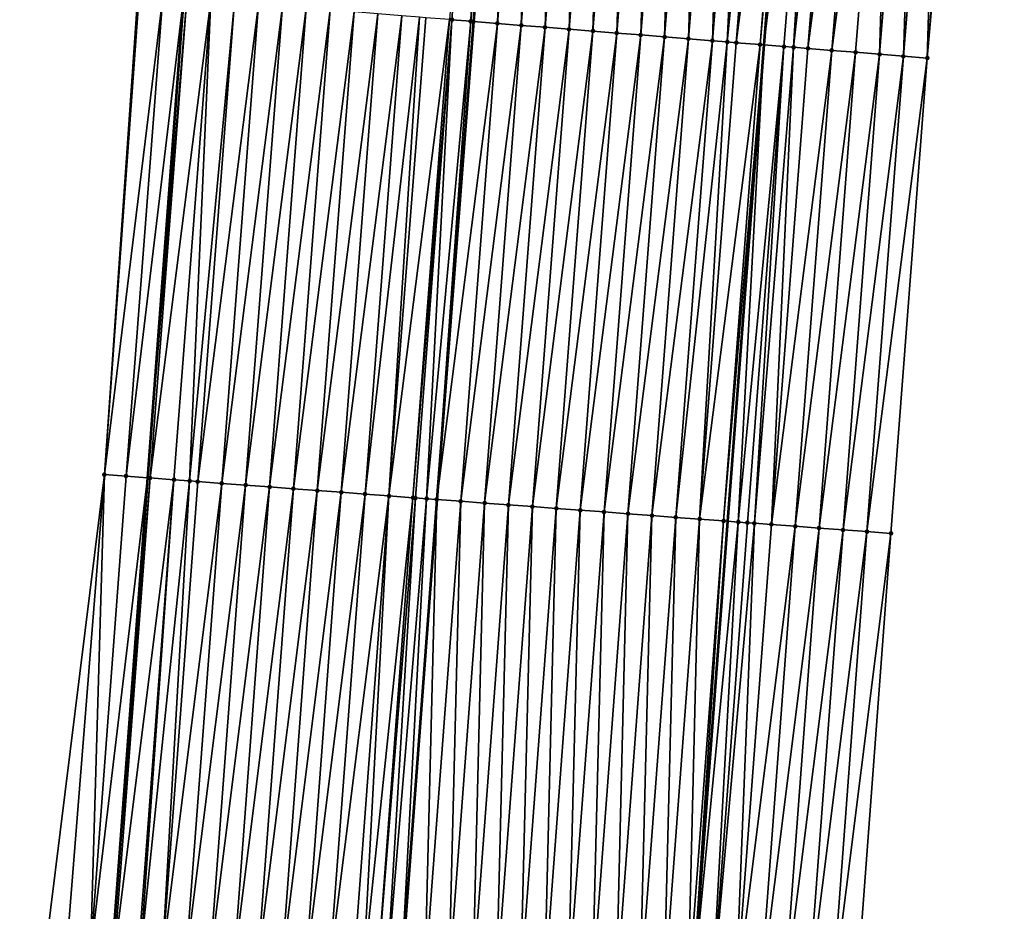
# Model space of a CAD drawing. Header units: feet. Extents: x 2017424 to 2024169, y 808042 to 818730.
# Tile 106 of 256: x 2023664 to 2023705, y 811522 to 811559. Entities that reach past the tile are written whole.
import ezdxf

# ---------------------------------------------------------------- set-up
doc = ezdxf.new("R2010")
doc.units = ezdxf.units.FT
doc.header["$MEASUREMENT"] = 0
for name, color, linetype, lineweight in [('EP_Travel Lane', 172, 'Continuous', 53), ('NB-Road Shots', 141, 'Continuous', 100), ('NB-Road X-Section', 40, 'Continuous', 13), ('STRIPING', 60, 'Continuous', 53)]:
    doc.layers.add(name, color=color, linetype=linetype, lineweight=lineweight)
doc.layers.add('I-77-MM15-17_NB-Surface-BORDER', color=7, linetype='Continuous')
doc.layers.add('I-77-MM15-17_NB-Surface-TIN', color=7, linetype='Continuous')

msp = doc.modelspace()

# ---------------------------------------------------------------- linework, layer by layer
at = {"layer": 'EP_Travel Lane'}
for points in [[(2023697.766186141, 811598.2091396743, 329.8744049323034), (2023696.17854484, 811578.2802652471, 329.3047296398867), (2023694.590932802, 811558.3517581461, 328.7203276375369), (2023693.072172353, 811538.4773690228, 328.127356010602), (2023691.579368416, 811518.5403138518, 327.5922338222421), (2023690.086601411, 811498.6037519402, 327.0396563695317), (2023688.593847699, 811478.6673675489, 326.4807973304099), (2023687.101045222, 811458.7303318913, 325.9449831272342), (2023685.608375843, 811438.7950738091, 325.3462702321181), (2023684.115686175, 811418.8595447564, 324.7571456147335), (2023682.623057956, 811398.9248363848, 324.1389815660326), (2023681.130487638, 811378.9909013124, 323.4934530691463), (2023679.637859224, 811359.0561903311, 322.8753813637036), (2023678.060182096, 811339.0726287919, 322.2459856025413), (2023676.445383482, 811319.1486483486, 321.5912873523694)], [(2023671.879553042, 811580.2422293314, 329.1758011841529), (2023670.371638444, 811560.3061592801, 328.6367559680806), (2023668.86806995, 811540.2897613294, 328.1174356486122), (2023667.375472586, 811520.3512315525, 327.6336527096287), (2023665.8828536, 811500.4124129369, 327.1600923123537), (2023664.390219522, 811480.4733927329, 326.6936651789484), (2023662.897506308, 811460.5333153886, 326.2646441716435), (2023661.404904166, 811440.5947217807, 325.7831221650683), (2023659.912461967, 811420.6582647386, 325.2259988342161), (2023658.420151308, 811400.723564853, 324.6066996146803), (2023656.927858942, 811380.7891093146, 323.9787566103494), (2023655.435536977, 811360.85425839, 323.3648018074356), (2023653.867909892, 811341.0064724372, 322.7470970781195), (2023652.255299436, 811321.0824451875, 322.0886459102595)]]:
    msp.add_polyline3d(points, dxfattribs=at)
at = {"layer": 'I-77-MM15-17_NB-Surface-BORDER', "color": 3, "linetype": 'Continuous', "lineweight": -3}
for points in [[(2023704.621530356, 811597.6562034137, 329.8875886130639), (2023703.155388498, 811577.7174169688, 329.3226146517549), (2023701.408889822, 811557.8017967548, 328.7350605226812), (2023699.886841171, 811537.966954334, 328.1349117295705), (2023698.394198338, 811518.0299337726, 327.5981483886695), (2023698.895954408, 811497.9433368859, 327.0705266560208), (2023696.406137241, 811478.0814399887, 326.5173169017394), (2023694.913633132, 811458.1462723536, 325.9149862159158), (2023692.423956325, 811438.2862502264, 325.2954387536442), (2023691.928727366, 811418.2773055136, 324.6619034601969), (2023688.441857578, 811398.492157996, 324.0347251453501), (2023687.946652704, 811378.4835349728, 323.3898041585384), (2023686.454310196, 811358.5505258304, 322.711096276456), (2023683.881199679, 811338.6080861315, 322.1031658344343), (2023681.277368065, 811318.7625601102, 321.4864727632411)], [(2023648.521568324, 811321.3878087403, 321.9662261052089), (2023650.249993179, 811341.3034614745, 322.5967161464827), (2023651.429499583, 811361.158349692, 323.2181525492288), (2023652.489194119, 811381.1258827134, 323.821826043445), (2023654.020643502, 811401.0577558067, 324.4374824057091), (2023655.348895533, 811421.0052524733, 325.0386934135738), (2023657.024817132, 811440.9282089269, 325.5875080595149), (2023658.810079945, 811460.8442654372, 326.0910645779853), (2023660.425512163, 811480.7747150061, 326.5355701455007), (2023662.381803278, 811500.6782038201, 327.0307931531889), (2023664.607051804, 811520.5612047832, 327.5383873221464), (2023667.072659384, 811540.4257778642, 328.061209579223), (2023668.464207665, 811560.4614453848, 328.5758379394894), (2023670.649388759, 811580.3423212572, 329.1387895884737)]]:
    msp.add_polyline3d(points, dxfattribs=at)
at = {"layer": 'I-77-MM15-17_NB-Surface-TIN', "color": 128, "linetype": 'Continuous', "lineweight": -3}
for points in [[(2023681.47349519, 811559.408047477, 328.7641350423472), (2023681.570837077, 811559.400189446, 328.764587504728), (2023683.079869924, 811579.3359264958, 329.3133073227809)], [(2023681.570837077, 811559.400189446, 328.764587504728), (2023682.360083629, 811559.3365325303, 328.7660299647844), (2023683.079869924, 811579.3359264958, 329.3133073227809)], [(2023682.360083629, 811559.3365325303, 328.7660299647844), (2023684.076630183, 811579.2554964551, 329.316564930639), (2023683.079869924, 811579.3359264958, 329.3133073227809)], [(2023682.360083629, 811559.3365325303, 328.7660299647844), (2023682.470258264, 811559.327652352, 328.7659927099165), (2023684.076630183, 811579.2554964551, 329.316564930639)], [(2023682.470258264, 811559.327652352, 328.7659927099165), (2023682.478231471, 811559.327010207, 328.7659699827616), (2023684.076630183, 811579.2554964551, 329.316564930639)], [(2023684.076630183, 811579.2554964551, 329.316564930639), (2023682.478231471, 811559.327010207, 328.7659699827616), (2023684.084603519, 811579.2548536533, 329.3165679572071)], [(2023683.467030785, 811559.2473744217, 328.7631514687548), (2023684.084603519, 811579.2548536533, 329.3165679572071), (2023682.478231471, 811559.327010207, 328.7659699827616)], [(2023683.467030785, 811559.2473744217, 328.7631514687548), (2023685.073396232, 811579.1751382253, 329.3169432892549), (2023684.084603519, 811579.2548536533, 329.3165679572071)], [(2023683.467030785, 811559.2473744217, 328.7631514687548), (2023684.463809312, 811559.1671709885, 328.7573232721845), (2023685.073396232, 811579.1751382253, 329.3169432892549)], [(2023684.463809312, 811559.1671709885, 328.7573232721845), (2023686.070164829, 811579.0948116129, 329.3160539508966), (2023685.073396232, 811579.1751382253, 329.3169432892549)], [(2023684.463809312, 811559.1671709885, 328.7573232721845), (2023685.460588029, 811559.0869699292, 328.7513998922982), (2023686.070164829, 811579.0948116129, 329.3160539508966)], [(2023685.460588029, 811559.0869699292, 328.7513998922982), (2023687.066934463, 811579.0144978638, 329.3146488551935), (2023686.070164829, 811579.0948116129, 329.3160539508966)], [(2023685.460588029, 811559.0869699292, 328.7513998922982), (2023686.457364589, 811559.00674209, 328.7465502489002), (2023687.066934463, 811579.0144978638, 329.3146488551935)], [(2023686.457364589, 811559.00674209, 328.7465502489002), (2023688.06370358, 811578.9341777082, 329.3135006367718), (2023687.066934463, 811579.0144978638, 329.3146488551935)], [(2023686.457364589, 811559.00674209, 328.7465502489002), (2023687.454137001, 811558.9264628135, 328.7437629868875), (2023688.06370358, 811578.9341777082, 329.3135006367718)], [(2023687.454137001, 811558.9264628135, 328.7437629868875), (2023689.060472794, 811578.8538587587, 329.3123040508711), (2023688.06370358, 811578.9341777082, 329.3135006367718)], [(2023687.454137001, 811558.9264628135, 328.7437629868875), (2023688.450910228, 811558.8461936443, 328.7405704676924), (2023689.060472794, 811578.8538587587, 329.3123040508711)], [(2023688.450910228, 811558.8461936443, 328.7405704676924), (2023690.057242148, 811578.7735415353, 329.3110382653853), (2023689.060472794, 811578.8538587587, 329.3123040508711)], [(2023688.450910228, 811558.8461936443, 328.7405704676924), (2023689.447687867, 811558.7659791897, 328.7351841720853), (2023690.057242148, 811578.7735415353, 329.3110382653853)], [(2023689.447687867, 811558.7659791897, 328.7351841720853), (2023691.054012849, 811578.6932410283, 329.3091022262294), (2023690.057242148, 811578.7735415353, 329.3110382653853)], [(2023689.447687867, 811558.7659791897, 328.7351841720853), (2023690.444468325, 811558.6857997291, 328.7283947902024), (2023691.054012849, 811578.6932410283, 329.3091022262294)], [(2023690.444468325, 811558.6857997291, 328.7283947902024), (2023692.050784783, 811578.6129557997, 329.3065536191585), (2023691.054012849, 811578.6932410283, 329.3091022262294)], [(2023690.444468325, 811558.6857997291, 328.7283947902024), (2023691.441249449, 811558.6056285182, 328.7212746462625), (2023692.050784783, 811578.6129557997, 329.3065536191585)], [(2023691.441249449, 811558.6056285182, 328.7212746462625), (2023693.047557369, 811578.5326786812, 329.3036798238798), (2023692.050784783, 811578.6129557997, 329.3065536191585)], [(2023691.441249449, 811558.6056285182, 328.7212746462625), (2023692.438027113, 811558.5254143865, 328.7158753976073), (2023693.047557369, 811578.5326786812, 329.3036798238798)], [(2023692.438027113, 811558.5254143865, 328.7158753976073), (2023694.044328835, 811578.4523876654, 329.3013632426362), (2023693.047557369, 811578.5326786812, 329.3036798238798)], [(2023692.438027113, 811558.5254143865, 328.7158753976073), (2023693.058722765, 811558.4754156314, 328.71447473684), (2023694.044328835, 811578.4523876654, 329.3013632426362)], [(2023693.058722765, 811558.4754156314, 328.71447473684), (2023695.041096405, 811578.3720483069, 329.300984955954), (2023694.044328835, 811578.4523876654, 329.3013632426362)], [(2023693.058722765, 811558.4754156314, 328.71447473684), (2023693.434796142, 811558.445093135, 328.7147711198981), (2023695.041096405, 811578.3720483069, 329.300984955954)], [(2023693.434796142, 811558.445093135, 328.7147711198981), (2023696.037857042, 811578.2916229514, 329.3040547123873), (2023695.041096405, 811578.3720483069, 329.300984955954)], [(2023693.434796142, 811558.445093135, 328.7147711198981), (2023694.431554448, 811558.3646388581, 328.7190004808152), (2023696.037857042, 811578.2916229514, 329.3040547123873)], [(2023694.431554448, 811558.3646388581, 328.7190004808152), (2023696.17854484, 811578.2802652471, 329.3047296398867), (2023696.037857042, 811578.2916229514, 329.3040547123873)], [(2023694.431554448, 811558.3646388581, 328.7190004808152), (2023694.590932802, 811558.3517581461, 328.7203276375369), (2023696.17854484, 811578.2802652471, 329.3047296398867)], [(2023697.034614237, 811578.2111548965, 329.3088364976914), (2023696.17854484, 811578.2802652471, 329.3047296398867), (2023694.590932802, 811558.3517581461, 328.7203276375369)], [(2023695.42830457, 811558.2840830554, 328.7273005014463), (2023697.034614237, 811578.2111548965, 329.3088364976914), (2023694.590932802, 811558.3517581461, 328.7203276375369)], [(2023695.42830457, 811558.2840830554, 328.7273005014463), (2023695.830175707, 811558.2515929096, 328.7311067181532), (2023697.034614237, 811578.2111548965, 329.3088364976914)], [(2023695.830175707, 811558.2515929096, 328.7311067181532), (2023698.031375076, 811578.1307320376, 329.3118061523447), (2023697.034614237, 811578.2111548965, 329.3088364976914)], [(2023695.830175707, 811558.2515929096, 328.7311067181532), (2023696.425053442, 811558.2035117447, 328.736222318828), (2023698.031375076, 811578.1307320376, 329.3118061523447)], [(2023696.425053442, 811558.2035117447, 328.736222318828), (2023699.028137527, 811578.0503291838, 329.3139737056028), (2023698.031375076, 811578.1307320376, 329.3118061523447)], [(2023696.425053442, 811558.2035117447, 328.736222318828), (2023697.421809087, 811558.1230244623, 328.7417750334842), (2023699.028137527, 811578.0503291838, 329.3139737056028)], [(2023697.421809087, 811558.1230244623, 328.7417750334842), (2023700.024899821, 811577.9699243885, 329.316219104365), (2023699.028137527, 811578.0503291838, 329.3139737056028)], [(2023697.421809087, 811558.1230244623, 328.7417750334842), (2023698.418573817, 811558.0426498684, 328.7428095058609), (2023700.024899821, 811577.9699243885, 329.316219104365)], [(2023698.418573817, 811558.0426498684, 328.7428095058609), (2023699.415346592, 811557.9623750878, 328.7398419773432), (2023700.024899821, 811577.9699243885, 329.316219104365)], [(2023699.415346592, 811557.9623750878, 328.7398419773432), (2023701.02166191, 811577.8895170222, 329.318567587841), (2023700.024899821, 811577.9699243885, 329.316219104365)], [(2023699.415346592, 811557.9623750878, 328.7398419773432), (2023700.412120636, 811557.8821160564, 328.7362429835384), (2023701.02166191, 811577.8895170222, 329.318567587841)], [(2023700.412120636, 811557.8821160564, 328.7362429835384), (2023702.018422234, 811577.8090877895, 329.3217928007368), (2023701.02166191, 811577.8895170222, 329.318567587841)], [(2023700.412120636, 811557.8821160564, 328.7362429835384), (2023701.408889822, 811557.8017967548, 328.7350605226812), (2023702.018422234, 811577.8090877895, 329.3217928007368)], [(2023701.408889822, 811557.8017967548, 328.7350605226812), (2023703.015187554, 811577.7287205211, 329.3225335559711), (2023702.018422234, 811577.8090877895, 329.3217928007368)], [(2023701.408889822, 811557.8017967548, 328.7350605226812), (2023703.155388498, 811577.7174169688, 329.3226146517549), (2023703.015187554, 811577.7287205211, 329.3225335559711)], [(2023667.072659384, 811540.4257778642, 328.061209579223), (2023668.515901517, 811560.4572319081, 328.5776889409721), (2023668.464207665, 811560.4614453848, 328.5758379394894)], [(2023667.072659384, 811540.4257778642, 328.061209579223), (2023669.512598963, 811560.3760226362, 328.6121897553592), (2023668.515901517, 811560.4572319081, 328.5776889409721)], [(2023667.976239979, 811540.3572541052, 328.0919834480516), (2023669.512598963, 811560.3760226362, 328.6121897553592), (2023667.072659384, 811540.4257778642, 328.061209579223)], [(2023667.976239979, 811540.3572541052, 328.0919834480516), (2023670.371638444, 811560.3061592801, 328.6367559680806), (2023669.512598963, 811560.3760226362, 328.6121897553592)], [(2023667.976239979, 811540.3572541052, 328.0919834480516), (2023668.86806995, 811540.2897613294, 328.1174356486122), (2023670.371638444, 811560.3061592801, 328.6367559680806)], [(2023670.509308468, 811560.2949629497, 328.6406929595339), (2023670.371638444, 811560.3061592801, 328.6367559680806), (2023668.86806995, 811540.2897613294, 328.1174356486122)], [(2023668.973388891, 811540.2817909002, 328.1204413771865), (2023670.509308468, 811560.2949629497, 328.6406929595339), (2023668.86806995, 811540.2897613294, 328.1174356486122)], [(2023668.973388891, 811540.2817909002, 328.1204413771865), (2023671.506037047, 811560.2141399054, 328.6597080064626), (2023670.509308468, 811560.2949629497, 328.6406929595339)], [(2023668.973388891, 811540.2817909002, 328.1204413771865), (2023669.970558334, 811540.2066018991, 328.1391967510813), (2023671.506037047, 811560.2141399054, 328.6597080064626)], [(2023669.970558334, 811540.2066018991, 328.1391967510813), (2023670.625202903, 811540.1573860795, 328.1463733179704), (2023671.506037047, 811560.2141399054, 328.6597080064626)], [(2023670.625202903, 811540.1573860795, 328.1463733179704), (2023672.502780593, 811560.1335025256, 328.6712788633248), (2023671.506037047, 811560.2141399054, 328.6597080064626)], [(2023670.625202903, 811540.1573860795, 328.1463733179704), (2023670.967746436, 811540.1316621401, 328.1491328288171), (2023672.502780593, 811560.1335025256, 328.6712788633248)], [(2023670.967746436, 811540.1316621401, 328.1491328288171), (2023673.49952974, 811560.0529346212, 328.68006410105), (2023672.502780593, 811560.1335025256, 328.6712788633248)], [(2023670.967746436, 811540.1316621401, 328.1491328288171), (2023671.964942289, 811540.0568258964, 328.1554060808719), (2023673.49952974, 811560.0529346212, 328.68006410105)], [(2023671.964942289, 811540.0568258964, 328.1554060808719), (2023674.496274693, 811559.9723146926, 328.6909352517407), (2023673.49952974, 811560.0529346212, 328.68006410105)], [(2023671.964942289, 811540.0568258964, 328.1554060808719), (2023672.962136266, 811539.9819646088, 328.1625654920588), (2023674.496274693, 811559.9723146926, 328.6909352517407)], [(2023672.962136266, 811539.9819646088, 328.1625654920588), (2023675.493015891, 811559.8916481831, 328.7036740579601), (2023674.496274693, 811559.9723146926, 328.6909352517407)], [(2023672.962136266, 811539.9819646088, 328.1625654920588), (2023673.959326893, 811539.9070585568, 328.1713088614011), (2023675.493015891, 811559.8916481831, 328.7036740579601)], [(2023673.959326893, 811539.9070585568, 328.1713088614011), (2023676.489758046, 811559.8109935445, 328.715936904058), (2023675.493015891, 811559.8916481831, 328.7036740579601)], [(2023673.959326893, 811539.9070585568, 328.1713088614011), (2023674.956519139, 811539.832174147, 328.1792864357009), (2023676.489758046, 811559.8109935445, 328.715936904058)], [(2023674.956519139, 811539.832174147, 328.1792864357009), (2023677.486504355, 811559.7303904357, 328.726133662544), (2023676.489758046, 811559.8109935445, 328.715936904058)], [(2023674.956519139, 811539.832174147, 328.1792864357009), (2023675.953716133, 811539.7573531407, 328.1850205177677), (2023677.486504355, 811559.7303904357, 328.726133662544)], [(2023675.953716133, 811539.7573531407, 328.1850205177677), (2023678.483251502, 811559.6497977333, 328.735913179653), (2023677.486504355, 811559.7303904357, 328.726133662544)], [(2023675.953716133, 811539.7573531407, 328.1850205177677), (2023676.950914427, 811539.6825495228, 328.1901393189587), (2023678.483251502, 811559.6497977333, 328.735913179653)], [(2023676.950914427, 811539.6825495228, 328.1901393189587), (2023679.479997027, 811559.5691849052, 328.746499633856), (2023678.483251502, 811559.6497977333, 328.735913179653)], [(2023676.950914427, 811539.6825495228, 328.1901393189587), (2023677.948110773, 811539.6077198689, 328.1961793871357), (2023679.479997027, 811559.5691849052, 328.746499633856)], [(2023677.948110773, 811539.6077198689, 328.1961793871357), (2023680.216964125, 811559.5095886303, 328.7540599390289), (2023679.479997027, 811559.5691849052, 328.746499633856)], [(2023677.948110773, 811539.6077198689, 328.1961793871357), (2023678.945305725, 811539.5328716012, 328.2028780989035), (2023680.216964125, 811559.5095886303, 328.7540599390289)], [(2023678.945305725, 811539.5328716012, 328.2028780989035), (2023680.476743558, 811559.4885845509, 328.7565859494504), (2023680.216964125, 811559.5095886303, 328.7540599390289)], [(2023678.945305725, 811539.5328716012, 328.2028780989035), (2023681.47349519, 811559.408047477, 328.7641350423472), (2023680.476743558, 811559.4885845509, 328.7565859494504)], [(2023678.945305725, 811539.5328716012, 328.2028780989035), (2023679.942506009, 811539.4580945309, 328.2070575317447), (2023681.47349519, 811559.408047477, 328.7641350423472)], [(2023679.942506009, 811539.4580945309, 328.2070575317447), (2023681.570837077, 811559.400189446, 328.764587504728), (2023681.47349519, 811559.408047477, 328.7641350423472)], [(2023679.942506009, 811539.4580945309, 328.2070575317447), (2023680.050694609, 811539.449987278, 328.207317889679), (2023681.570837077, 811559.400189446, 328.764587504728)], [(2023680.050694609, 811539.449987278, 328.207317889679), (2023680.511593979, 811539.4154647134, 328.2078807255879), (2023681.570837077, 811559.400189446, 328.764587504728)], [(2023680.511593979, 811539.4154647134, 328.2078807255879), (2023682.360083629, 811559.3365325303, 328.7660299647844), (2023681.570837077, 811559.400189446, 328.764587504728)], [(2023680.511593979, 811539.4154647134, 328.2078807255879), (2023680.939713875, 811539.3834187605, 328.207652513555), (2023682.360083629, 811559.3365325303, 328.7660299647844)], [(2023680.939713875, 811539.3834187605, 328.207652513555), (2023682.470258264, 811559.327652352, 328.7659927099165), (2023682.360083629, 811559.3365325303, 328.7660299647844)], [(2023680.939713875, 811539.3834187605, 328.207652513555), (2023682.478231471, 811559.327010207, 328.7659699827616), (2023682.470258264, 811559.327652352, 328.7659927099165)], [(2023680.939713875, 811539.3834187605, 328.207652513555), (2023680.947717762, 811539.3828202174, 328.2076281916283), (2023682.478231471, 811559.327010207, 328.7659699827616)], [(2023683.467030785, 811559.2473744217, 328.7631514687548), (2023682.478231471, 811559.327010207, 328.7659699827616), (2023680.947717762, 811539.3828202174, 328.2076281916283)], [(2023681.936929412, 811539.3088454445, 328.2046222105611), (2023683.467030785, 811559.2473744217, 328.7631514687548), (2023680.947717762, 811539.3828202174, 328.2076281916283)], [(2023681.936929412, 811539.3088454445, 328.2046222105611), (2023684.463809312, 811559.1671709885, 328.7573232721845), (2023683.467030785, 811559.2473744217, 328.7631514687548)], [(2023681.936929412, 811539.3088454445, 328.2046222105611), (2023682.934150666, 811539.2343484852, 328.198890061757), (2023684.463809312, 811559.1671709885, 328.7573232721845)], [(2023682.934150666, 811539.2343484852, 328.198890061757), (2023685.460588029, 811559.0869699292, 328.7513998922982), (2023684.463809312, 811559.1671709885, 328.7573232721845)], [(2023682.934150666, 811539.2343484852, 328.198890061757), (2023683.931374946, 811539.1598919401, 328.1917278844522), (2023685.460588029, 811559.0869699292, 328.7513998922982)], [(2023683.931374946, 811539.1598919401, 328.1917278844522), (2023686.457364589, 811559.00674209, 328.7465502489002), (2023685.460588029, 811559.0869699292, 328.7513998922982)], [(2023683.931374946, 811539.1598919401, 328.1917278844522), (2023684.928594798, 811539.0853762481, 328.1866585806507), (2023686.457364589, 811559.00674209, 328.7465502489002)], [(2023684.928594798, 811539.0853762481, 328.1866585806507), (2023687.454137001, 811558.9264628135, 328.7437629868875), (2023686.457364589, 811559.00674209, 328.7465502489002)], [(2023684.928594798, 811539.0853762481, 328.1866585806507), (2023685.925810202, 811539.0108011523, 328.1836912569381), (2023687.454137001, 811558.9264628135, 328.7437629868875)], [(2023685.925810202, 811539.0108011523, 328.1836912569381), (2023688.450910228, 811558.8461936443, 328.7405704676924), (2023687.454137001, 811558.9264628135, 328.7437629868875)], [(2023685.925810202, 811539.0108011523, 328.1836912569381), (2023686.9230226, 811538.9361859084, 328.1821445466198), (2023688.450910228, 811558.8461936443, 328.7405704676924)], [(2023686.9230226, 811538.9361859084, 328.1821445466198), (2023689.447687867, 811558.7659791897, 328.7351841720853), (2023688.450910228, 811558.8461936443, 328.7405704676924)], [(2023686.9230226, 811538.9361859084, 328.1821445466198), (2023687.920242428, 811538.8616698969, 328.1770865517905), (2023689.447687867, 811558.7659791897, 328.7351841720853)], [(2023687.920242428, 811538.8616698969, 328.1770865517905), (2023690.444468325, 811558.6857997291, 328.7283947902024), (2023689.447687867, 811558.7659791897, 328.7351841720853)], [(2023687.920242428, 811538.8616698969, 328.1770865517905), (2023688.917468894, 811538.7872425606, 328.1688908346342), (2023690.444468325, 811558.6857997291, 328.7283947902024)], [(2023688.917468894, 811538.7872425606, 328.1688908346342), (2023691.441249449, 811558.6056285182, 328.7212746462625), (2023690.444468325, 811558.6857997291, 328.7283947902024)], [(2023688.917468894, 811538.7872425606, 328.1688908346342), (2023689.914698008, 811538.7128505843, 328.1594439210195), (2023691.441249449, 811558.6056285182, 328.7212746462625)], [(2023689.914698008, 811538.7128505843, 328.1594439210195), (2023692.438027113, 811558.5254143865, 328.7158753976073), (2023691.441249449, 811558.6056285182, 328.7212746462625)], [(2023689.914698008, 811538.7128505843, 328.1594439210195), (2023690.911928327, 811538.6384747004, 328.1494275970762), (2023692.438027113, 811558.5254143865, 328.7158753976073)], [(2023690.911928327, 811538.6384747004, 328.1494275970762), (2023693.058722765, 811558.4754156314, 328.71447473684), (2023692.438027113, 811558.5254143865, 328.7158753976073)], [(2023690.911928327, 811538.6384747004, 328.1494275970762), (2023691.909160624, 811538.5641252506, 328.138475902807), (2023693.058722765, 811558.4754156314, 328.71447473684)], [(2023691.909160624, 811538.5641252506, 328.138475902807), (2023693.434796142, 811558.445093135, 328.7147711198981), (2023693.058722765, 811558.4754156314, 328.71447473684)], [(2023691.909160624, 811538.5641252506, 328.138475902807), (2023694.431554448, 811558.3646388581, 328.7190004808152), (2023693.434796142, 811558.445093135, 328.7147711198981)], [(2023691.909160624, 811538.5641252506, 328.138475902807), (2023692.906390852, 811538.4897481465, 328.1285027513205), (2023694.431554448, 811558.3646388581, 328.7190004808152)], [(2023692.906390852, 811538.4897481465, 328.1285027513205), (2023694.590932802, 811558.3517581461, 328.7203276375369), (2023694.431554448, 811558.3646388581, 328.7190004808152)], [(2023692.906390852, 811538.4897481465, 328.1285027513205), (2023693.072172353, 811538.4773690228, 328.127356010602), (2023694.590932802, 811558.3517581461, 328.7203276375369)], [(2023693.522215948, 811538.4437636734, 328.1242429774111), (2023694.590932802, 811558.3517581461, 328.7203276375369), (2023693.072172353, 811538.4773690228, 328.127356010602)], [(2023693.522215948, 811538.4437636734, 328.1242429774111), (2023695.42830457, 811558.2840830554, 328.7273005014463), (2023694.590932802, 811558.3517581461, 328.7203276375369)], [(2023693.522215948, 811538.4437636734, 328.1242429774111), (2023693.903613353, 811538.41526785, 328.1221809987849), (2023695.42830457, 811558.2840830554, 328.7273005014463)], [(2023693.903613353, 811538.41526785, 328.1221809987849), (2023694.192537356, 811538.3936712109, 328.120967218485), (2023695.42830457, 811558.2840830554, 328.7273005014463)], [(2023694.192537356, 811538.3936712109, 328.120967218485), (2023695.830175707, 811558.2515929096, 328.7311067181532), (2023695.42830457, 811558.2840830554, 328.7273005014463)], [(2023694.192537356, 811538.3936712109, 328.120967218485), (2023694.900827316, 811538.3406735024, 328.1198948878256), (2023695.830175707, 811558.2515929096, 328.7311067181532)], [(2023694.900827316, 811538.3406735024, 328.1198948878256), (2023696.425053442, 811558.2035117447, 328.736222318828), (2023695.830175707, 811558.2515929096, 328.7311067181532)], [(2023694.900827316, 811538.3406735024, 328.1198948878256), (2023697.421809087, 811558.1230244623, 328.7417750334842), (2023696.425053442, 811558.2035117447, 328.736222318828)], [(2023694.900827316, 811538.3406735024, 328.1198948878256), (2023695.898034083, 811538.2659830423, 328.1210096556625), (2023697.421809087, 811558.1230244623, 328.7417750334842)], [(2023695.898034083, 811538.2659830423, 328.1210096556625), (2023698.418573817, 811558.0426498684, 328.7428095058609), (2023697.421809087, 811558.1230244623, 328.7417750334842)], [(2023695.898034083, 811538.2659830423, 328.1210096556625), (2023696.895237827, 811538.1912521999, 328.1235533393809), (2023698.418573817, 811558.0426498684, 328.7428095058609)], [(2023696.895237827, 811538.1912521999, 328.1235533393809), (2023699.415346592, 811557.9623750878, 328.7398419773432), (2023698.418573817, 811558.0426498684, 328.7428095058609)], [(2023696.895237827, 811538.1912521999, 328.1235533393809), (2023697.892439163, 811538.1164892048, 328.1272347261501), (2023699.415346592, 811557.9623750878, 328.7398419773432)], [(2023697.892439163, 811538.1164892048, 328.1272347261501), (2023700.412120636, 811557.8821160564, 328.7362429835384), (2023699.415346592, 811557.9623750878, 328.7398419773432)], [(2023697.892439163, 811538.1164892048, 328.1272347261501), (2023698.889640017, 811538.0417197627, 328.1311442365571), (2023700.412120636, 811557.8821160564, 328.7362429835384)], [(2023698.889640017, 811538.0417197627, 328.1311442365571), (2023701.408889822, 811557.8017967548, 328.7350605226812), (2023700.412120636, 811557.8821160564, 328.7362429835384)], [(2023698.889640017, 811538.0417197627, 328.1311442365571), (2023699.886841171, 811537.966954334, 328.1349117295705), (2023701.408889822, 811557.8017967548, 328.7350605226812)], [(2023665.486369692, 811520.4946477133, 327.5638765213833), (2023667.072659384, 811540.4257778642, 328.061209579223), (2023664.607051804, 811520.5612047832, 327.5383873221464)], [(2023666.483505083, 811520.419003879, 327.5987260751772), (2023667.072659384, 811540.4257778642, 328.061209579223), (2023665.486369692, 811520.4946477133, 327.5638765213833)], [(2023666.483505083, 811520.419003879, 327.5987260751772), (2023667.976239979, 811540.3572541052, 328.0919834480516), (2023667.072659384, 811540.4257778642, 328.061209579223)], [(2023666.483505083, 811520.419003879, 327.5987260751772), (2023668.86806995, 811540.2897613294, 328.1174356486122), (2023667.976239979, 811540.3572541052, 328.0919834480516)], [(2023666.483505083, 811520.419003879, 327.5987260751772), (2023667.375472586, 811520.3512315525, 327.6336527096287), (2023668.86806995, 811540.2897613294, 328.1174356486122)], [(2023668.973388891, 811540.2817909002, 328.1204413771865), (2023668.86806995, 811540.2897613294, 328.1174356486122), (2023667.375472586, 811520.3512315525, 327.6336527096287)], [(2023667.480631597, 811520.3432414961, 327.6377704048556), (2023668.973388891, 811540.2817909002, 328.1204413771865), (2023667.375472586, 811520.3512315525, 327.6336527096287)], [(2023667.480631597, 811520.3432414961, 327.6377704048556), (2023669.970558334, 811540.2066018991, 328.1391967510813), (2023668.973388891, 811540.2817909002, 328.1204413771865)], [(2023667.480631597, 811520.3432414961, 327.6377704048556), (2023668.477794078, 811520.2679595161, 327.6598159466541), (2023669.970558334, 811540.2066018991, 328.1391967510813)], [(2023668.477794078, 811520.2679595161, 327.6598159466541), (2023668.566662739, 811520.2612779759, 327.6608057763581), (2023669.970558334, 811540.2066018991, 328.1391967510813)], [(2023668.566662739, 811520.2612779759, 327.6608057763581), (2023670.625202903, 811540.1573860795, 328.1463733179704), (2023669.970558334, 811540.2066018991, 328.1391967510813)], [(2023668.566662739, 811520.2612779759, 327.6608057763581), (2023669.474989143, 811520.1931127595, 327.6664613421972), (2023670.625202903, 811540.1573860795, 328.1463733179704)], [(2023669.474989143, 811520.1931127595, 327.6664613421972), (2023670.967746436, 811540.1316621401, 328.1491328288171), (2023670.625202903, 811540.1573860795, 328.1463733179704)], [(2023669.474989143, 811520.1931127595, 327.6664613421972), (2023671.964942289, 811540.0568258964, 328.1554060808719), (2023670.967746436, 811540.1316621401, 328.1491328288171)], [(2023669.474989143, 811520.1931127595, 327.6664613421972), (2023670.472187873, 811520.1183149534, 327.6713746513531), (2023671.964942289, 811540.0568258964, 328.1554060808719)], [(2023670.472187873, 811520.1183149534, 327.6713746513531), (2023672.962136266, 811539.9819646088, 328.1625654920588), (2023671.964942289, 811540.0568258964, 328.1554060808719)], [(2023670.472187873, 811520.1183149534, 327.6713746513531), (2023671.469383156, 811520.043471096, 327.6779174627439), (2023672.962136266, 811539.9819646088, 328.1625654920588)], [(2023671.469383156, 811520.043471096, 327.6779174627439), (2023673.959326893, 811539.9070585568, 328.1713088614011), (2023672.962136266, 811539.9819646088, 328.1625654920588)], [(2023671.469383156, 811520.043471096, 327.6779174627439), (2023672.466576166, 811519.9685968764, 327.6855346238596), (2023673.959326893, 811539.9070585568, 328.1713088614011)], [(2023672.466576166, 811519.9685968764, 327.6855346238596), (2023674.956519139, 811539.832174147, 328.1792864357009), (2023673.959326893, 811539.9070585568, 328.1713088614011)], [(2023672.466576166, 811519.9685968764, 327.6855346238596), (2023673.463770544, 811519.8937409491, 327.6925045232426), (2023674.956519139, 811539.832174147, 328.1792864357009)], [(2023673.463770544, 811519.8937409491, 327.6925045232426), (2023675.953716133, 811539.7573531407, 328.1850205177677), (2023674.956519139, 811539.832174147, 328.1792864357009)], [(2023673.463770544, 811519.8937409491, 327.6925045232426), (2023674.460966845, 811519.8189106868, 327.6985662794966), (2023675.953716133, 811539.7573531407, 328.1850205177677)], [(2023674.460966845, 811519.8189106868, 327.6985662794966), (2023676.950914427, 811539.6825495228, 328.1901393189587), (2023675.953716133, 811539.7573531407, 328.1850205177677)], [(2023674.460966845, 811519.8189106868, 327.6985662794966), (2023675.458163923, 811519.7440908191, 327.7042602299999), (2023676.950914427, 811539.6825495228, 328.1901393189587)], [(2023675.458163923, 811519.7440908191, 327.7042602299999), (2023677.948110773, 811539.6077198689, 328.1961793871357), (2023676.950914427, 811539.6825495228, 328.1901393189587)], [(2023675.458163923, 811519.7440908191, 327.7042602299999), (2023676.455361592, 811519.6692788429, 327.7096749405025), (2023677.948110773, 811539.6077198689, 328.1961793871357)], [(2023676.455361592, 811519.6692788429, 327.7096749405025), (2023678.945305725, 811539.5328716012, 328.2028780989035), (2023677.948110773, 811539.6077198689, 328.1961793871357)], [(2023676.455361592, 811519.6692788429, 327.7096749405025), (2023677.452561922, 811519.594502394, 327.7138325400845), (2023678.945305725, 811539.5328716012, 328.2028780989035)], [(2023677.452561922, 811519.594502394, 327.7138325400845), (2023677.871269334, 811519.5631259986, 327.7148407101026), (2023678.945305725, 811539.5328716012, 328.2028780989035)], [(2023677.871269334, 811519.5631259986, 327.7148407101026), (2023679.942506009, 811539.4580945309, 328.2070575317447), (2023678.945305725, 811539.5328716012, 328.2028780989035)], [(2023677.871269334, 811519.5631259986, 327.7148407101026), (2023678.449767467, 811519.5197956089, 327.7155251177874), (2023679.942506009, 811539.4580945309, 328.2070575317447)], [(2023678.449767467, 811519.5197956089, 327.7155251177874), (2023680.050694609, 811539.449987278, 328.207317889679), (2023679.942506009, 811539.4580945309, 328.2070575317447)], [(2023678.449767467, 811519.5197956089, 327.7155251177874), (2023678.857839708, 811519.4892386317, 327.7157174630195), (2023680.050694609, 811539.449987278, 328.207317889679)], [(2023678.857839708, 811519.4892386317, 327.7157174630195), (2023680.511593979, 811539.4154647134, 328.2078807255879), (2023680.050694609, 811539.449987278, 328.207317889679)], [(2023678.857839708, 811519.4892386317, 327.7157174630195), (2023679.44697757, 811519.4451497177, 327.715063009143), (2023680.511593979, 811539.4154647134, 328.2078807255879)], [(2023679.44697757, 811519.4451497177, 327.715063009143), (2023680.939713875, 811539.3834187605, 328.207652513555), (2023680.511593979, 811539.4154647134, 328.2078807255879)], [(2023679.44697757, 811519.4451497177, 327.715063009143), (2023679.454981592, 811519.4445519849, 327.7150098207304), (2023680.939713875, 811539.3834187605, 328.207652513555)], [(2023680.939713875, 811539.3834187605, 328.207652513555), (2023679.454981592, 811519.4445519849, 327.7150098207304), (2023680.947717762, 811539.3828202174, 328.2076281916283)], [(2023680.444200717, 811519.3706780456, 327.7084362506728), (2023680.947717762, 811539.3828202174, 328.2076281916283), (2023679.454981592, 811519.4445519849, 327.7150098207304)], [(2023680.444200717, 811519.3706780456, 327.7084362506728), (2023681.936929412, 811539.3088454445, 328.2046222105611), (2023680.947717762, 811539.3828202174, 328.2076281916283)], [(2023680.444200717, 811519.3706780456, 327.7084362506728), (2023681.441435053, 811519.2963558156, 327.6965215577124), (2023681.936929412, 811539.3088454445, 328.2046222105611)], [(2023681.441435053, 811519.2963558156, 327.6965215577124), (2023682.934150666, 811539.2343484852, 328.198890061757), (2023681.936929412, 811539.3088454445, 328.2046222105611)], [(2023681.441435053, 811519.2963558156, 327.6965215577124), (2023682.438673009, 811519.2220819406, 327.6828958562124), (2023682.934150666, 811539.2343484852, 328.198890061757)], [(2023682.438673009, 811519.2220819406, 327.6828958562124), (2023683.931374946, 811539.1598919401, 328.1917278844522), (2023682.934150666, 811539.2343484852, 328.198890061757)], [(2023682.438673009, 811519.2220819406, 327.6828958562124), (2023683.435906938, 811519.147754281, 327.6711732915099), (2023683.931374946, 811539.1598919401, 328.1917278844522)], [(2023683.435906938, 811519.147754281, 327.6711732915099), (2023684.928594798, 811539.0853762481, 328.1866585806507), (2023683.931374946, 811539.1598919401, 328.1917278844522)], [(2023683.435906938, 811519.147754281, 327.6711732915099), (2023684.433133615, 811519.0733297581, 327.662878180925), (2023684.928594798, 811539.0853762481, 328.1866585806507)], [(2023684.433133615, 811519.0733297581, 327.662878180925), (2023685.925810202, 811539.0108011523, 328.1836912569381), (2023684.928594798, 811539.0853762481, 328.1866585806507)], [(2023684.433133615, 811519.0733297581, 327.662878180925), (2023685.430362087, 811518.9989292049, 327.6537349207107), (2023685.925810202, 811539.0108011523, 328.1836912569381)], [(2023685.430362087, 811518.9989292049, 327.6537349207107), (2023686.9230226, 811538.9361859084, 328.1821445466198), (2023685.925810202, 811539.0108011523, 328.1836912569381)], [(2023685.430362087, 811518.9989292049, 327.6537349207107), (2023686.4275976, 811518.9246227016, 327.641263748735), (2023686.9230226, 811538.9361859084, 328.1821445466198)], [(2023686.4275976, 811518.9246227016, 327.641263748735), (2023687.920242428, 811538.8616698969, 328.1770865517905), (2023686.9230226, 811538.9361859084, 328.1821445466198)], [(2023686.4275976, 811518.9246227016, 327.641263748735), (2023687.424835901, 811518.850353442, 327.6274747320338), (2023687.920242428, 811538.8616698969, 328.1770865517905)], [(2023687.424835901, 811518.850353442, 327.6274747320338), (2023688.917468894, 811538.7872425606, 328.1688908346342), (2023687.920242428, 811538.8616698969, 328.1770865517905)], [(2023687.424835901, 811518.850353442, 327.6274747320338), (2023688.422075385, 811518.7760999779, 327.6131267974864), (2023688.917468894, 811538.7872425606, 328.1688908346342)], [(2023688.422075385, 811518.7760999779, 327.6131267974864), (2023689.914698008, 811538.7128505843, 328.1594439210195), (2023688.917468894, 811538.7872425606, 328.1688908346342)], [(2023688.422075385, 811518.7760999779, 327.6131267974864), (2023689.419313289, 811518.7018254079, 327.5995256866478), (2023689.914698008, 811538.7128505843, 328.1594439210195)], [(2023689.419313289, 811518.7018254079, 327.5995256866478), (2023690.911928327, 811538.6384747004, 328.1494275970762), (2023689.914698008, 811538.7128505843, 328.1594439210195)], [(2023689.419313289, 811518.7018254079, 327.5995256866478), (2023690.416540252, 811518.6274046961, 327.5910957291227), (2023690.911928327, 811538.6384747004, 328.1494275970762)], [(2023690.416540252, 811518.6274046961, 327.5910957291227), (2023691.909160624, 811538.5641252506, 328.138475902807), (2023690.911928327, 811538.6384747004, 328.1494275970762)], [(2023690.416540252, 811518.6274046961, 327.5910957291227), (2023691.413748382, 811518.5527324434, 327.5915664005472), (2023691.909160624, 811538.5641252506, 328.138475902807)], [(2023691.413748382, 811518.5527324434, 327.5915664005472), (2023692.906390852, 811538.4897481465, 328.1285027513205), (2023691.909160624, 811538.5641252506, 328.138475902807)], [(2023691.413748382, 811518.5527324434, 327.5915664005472), (2023691.579368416, 811518.5403138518, 327.5922338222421), (2023692.906390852, 811538.4897481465, 328.1285027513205)], [(2023692.906390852, 811538.4897481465, 328.1285027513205), (2023691.579368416, 811518.5403138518, 327.5922338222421), (2023693.072172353, 811538.4773690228, 328.127356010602)], [(2023693.522215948, 811538.4437636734, 328.1242429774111), (2023693.072172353, 811538.4773690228, 328.127356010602), (2023691.579368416, 811518.5403138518, 327.5922338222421)], [(2023692.410949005, 811518.477959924, 327.5955849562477), (2023693.522215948, 811538.4437636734, 328.1242429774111), (2023691.579368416, 811518.5403138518, 327.5922338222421)], [(2023692.410949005, 811518.477959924, 327.5955849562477), (2023693.903613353, 811538.41526785, 328.1221809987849), (2023693.522215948, 811538.4437636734, 328.1242429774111)], [(2023692.410949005, 811518.477959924, 327.5955849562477), (2023694.192537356, 811538.3936712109, 328.120967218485), (2023693.903613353, 811538.41526785, 328.1221809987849)], [(2023692.410949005, 811518.477959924, 327.5955849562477), (2023693.408155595, 811518.4032670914, 327.5967838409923), (2023694.192537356, 811538.3936712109, 328.120967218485)], [(2023693.408155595, 811518.4032670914, 327.5967838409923), (2023694.900827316, 811538.3406735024, 328.1198948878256), (2023694.192537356, 811538.3936712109, 328.120967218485)], [(2023693.408155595, 811518.4032670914, 327.5967838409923), (2023695.898034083, 811538.2659830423, 328.1210096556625), (2023694.900827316, 811538.3406735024, 328.1198948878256)], [(2023693.408155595, 811518.4032670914, 327.5967838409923), (2023694.405366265, 811518.3286287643, 327.596054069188), (2023695.898034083, 811538.2659830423, 328.1210096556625)], [(2023694.405366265, 811518.3286287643, 327.596054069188), (2023696.895237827, 811538.1912521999, 328.1235533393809), (2023695.898034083, 811538.2659830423, 328.1210096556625)], [(2023694.405366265, 811518.3286287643, 327.596054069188), (2023695.402577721, 811518.2540009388, 327.5949527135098), (2023696.895237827, 811538.1912521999, 328.1235533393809)], [(2023695.402577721, 811518.2540009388, 327.5949527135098), (2023697.892439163, 811538.1164892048, 328.1272347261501), (2023696.895237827, 811538.1912521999, 328.1235533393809)], [(2023695.402577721, 811518.2540009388, 327.5949527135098), (2023696.399786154, 811518.1793327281, 327.5952803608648), (2023697.892439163, 811538.1164892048, 328.1272347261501)], [(2023696.399786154, 811518.1793327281, 327.5952803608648), (2023698.889640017, 811538.0417197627, 328.1311442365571), (2023697.892439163, 811538.1164892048, 328.1272347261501)], [(2023696.399786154, 811518.1793327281, 327.5952803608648), (2023697.396991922, 811518.1046289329, 327.5968671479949), (2023698.889640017, 811538.0417197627, 328.1311442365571)], [(2023697.396991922, 811518.1046289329, 327.5968671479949), (2023699.886841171, 811537.966954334, 328.1349117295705), (2023698.889640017, 811538.0417197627, 328.1311442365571)], [(2023697.396991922, 811518.1046289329, 327.5968671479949), (2023698.394198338, 811518.0299337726, 327.5981483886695), (2023699.886841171, 811537.966954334, 328.1349117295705)]]:
    msp.add_3dface(points, dxfattribs=at)
at = {"layer": 'NB-Road Shots', "lineweight": 100}
for p in [(2023681.570837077, 811559.400189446, 328.764587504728), (2023682.360083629, 811559.3365325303, 328.7660299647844), (2023682.470258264, 811559.327652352, 328.7659927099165), (2023683.467030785, 811559.2473744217, 328.7631514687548), (2023684.463809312, 811559.1671709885, 328.7573232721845), (2023685.460588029, 811559.0869699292, 328.7513998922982), (2023686.457364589, 811559.00674209, 328.7465502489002), (2023687.454137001, 811558.9264628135, 328.7437629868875), (2023688.450910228, 811558.8461936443, 328.7405704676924), (2023689.447687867, 811558.7659791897, 328.7351841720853), (2023690.444468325, 811558.6857997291, 328.7283947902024), (2023691.441249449, 811558.6056285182, 328.7212746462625), (2023692.438027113, 811558.5254143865, 328.7158753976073), (2023693.058722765, 811558.4754156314, 328.71447473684), (2023693.434796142, 811558.445093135, 328.7147711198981), (2023694.431554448, 811558.3646388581, 328.7190004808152), (2023695.42830457, 811558.2840830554, 328.7273005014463), (2023695.830175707, 811558.2515929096, 328.7311067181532), (2023696.425053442, 811558.2035117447, 328.736222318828), (2023697.421809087, 811558.1230244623, 328.7417750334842), (2023698.418573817, 811558.0426498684, 328.7428095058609), (2023699.415346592, 811557.9623750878, 328.7398419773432), (2023700.412120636, 811557.8821160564, 328.7362429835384), (2023701.408889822, 811557.8017967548, 328.7350605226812), (2023667.072659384, 811540.4257778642, 328.061209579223), (2023667.976239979, 811540.3572541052, 328.0919834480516), (2023668.973388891, 811540.2817909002, 328.1204413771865), (2023669.970558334, 811540.2066018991, 328.1391967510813), (2023670.625202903, 811540.1573860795, 328.1463733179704), (2023670.967746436, 811540.1316621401, 328.1491328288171), (2023671.964942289, 811540.0568258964, 328.1554060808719), (2023672.962136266, 811539.9819646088, 328.1625654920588), (2023673.959326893, 811539.9070585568, 328.1713088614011), (2023674.956519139, 811539.832174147, 328.1792864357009), (2023675.953716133, 811539.7573531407, 328.1850205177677), (2023676.950914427, 811539.6825495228, 328.1901393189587), (2023677.948110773, 811539.6077198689, 328.1961793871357), (2023678.945305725, 811539.5328716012, 328.2028780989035), (2023679.942506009, 811539.4580945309, 328.2070575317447), (2023680.050694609, 811539.449987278, 328.207317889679), (2023680.511593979, 811539.4154647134, 328.2078807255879), (2023680.939713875, 811539.3834187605, 328.207652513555), (2023681.936929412, 811539.3088454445, 328.2046222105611), (2023682.934150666, 811539.2343484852, 328.198890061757), (2023683.931374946, 811539.1598919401, 328.1917278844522), (2023684.928594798, 811539.0853762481, 328.1866585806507), (2023685.925810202, 811539.0108011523, 328.1836912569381), (2023686.9230226, 811538.9361859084, 328.1821445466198), (2023687.920242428, 811538.8616698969, 328.1770865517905), (2023688.917468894, 811538.7872425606, 328.1688908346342), (2023689.914698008, 811538.7128505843, 328.1594439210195), (2023690.911928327, 811538.6384747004, 328.1494275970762), (2023691.909160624, 811538.5641252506, 328.138475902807), (2023692.906390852, 811538.4897481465, 328.1285027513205), (2023693.522215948, 811538.4437636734, 328.1242429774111), (2023693.903613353, 811538.41526785, 328.1221809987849), (2023694.192537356, 811538.3936712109, 328.120967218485), (2023694.900827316, 811538.3406735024, 328.1198948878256), (2023695.898034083, 811538.2659830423, 328.1210096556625), (2023696.895237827, 811538.1912521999, 328.1235533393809), (2023697.892439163, 811538.1164892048, 328.1272347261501), (2023698.889640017, 811538.0417197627, 328.1311442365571), (2023699.886841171, 811537.966954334, 328.1349117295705)]:
    msp.add_point(p, dxfattribs=at)
at = {"layer": 'NB-Road X-Section', "extrusion": (0.08032365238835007, 0.9964549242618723, 0.02501389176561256), "elevation": 971240.0793722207, "flags": 128}
msp.add_lwpolyline([(-1951950.705596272, -23973.26030879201), (-1951949.705596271, -23973.25912596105), (-1951948.705596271, -23973.25552584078), (-1951947.705596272, -23973.25255738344), (-1951946.705596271, -23973.25359217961), (-1951945.705596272, -23973.25914663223), (-1951945.108778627, -23973.26426383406), (-1951944.705596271, -23973.26807124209), (-1951943.705596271, -23973.27637386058), (-1951942.705596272, -23973.28060454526), (-1951942.328302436, -23973.28090102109), (-1951941.705596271, -23973.27949992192), (-1951940.705596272, -23973.27409898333), (-1951939.705596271, -23973.26697661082), (-1951938.705596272, -23973.2601851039), (-1951937.705596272, -23973.25479712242), (-1951936.705596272, -23973.25160360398), (-1951935.705596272, -23973.24881546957), (-1951934.705596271, -23973.24396430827), (-1951933.705596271, -23973.23803907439), (-1951932.705596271, -23973.23220905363), (-1951931.705596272, -23973.22936692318), (-1951931.595064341, -23973.22932965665), (-1951930.803254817, -23973.23077256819), (-1951930.705596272, -23973.23122517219), (-1951929.705596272, -23973.23877662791), (-1951929.444969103, -23973.24130342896), (-1951928.705596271, -23973.24886610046), (-1951927.705596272, -23973.25945586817), (-1951926.705596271, -23973.2692384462), (-1951925.705596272, -23973.27943839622), (-1951924.705596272, -23973.29170508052), (-1951923.705596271, -23973.30444787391), (-1951922.705596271, -23973.31532242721), (-1951921.705596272, -23973.32411041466), (-1951920.705596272, -23973.33568489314), (-1951919.705596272, -23973.35470589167), (-1951918.705596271, -23973.38321801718), (-1951917.705596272, -23973.41772963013), (-1951917.653731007, -23973.41958121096)], dxfattribs=at)
at = {"layer": 'NB-Road X-Section', "extrusion": (0.07462899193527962, 0.9968089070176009, 0.0283287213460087), "elevation": 959984.25202001, "flags": 128}
msp.add_lwpolyline([(-1957463.417889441, -26877.7785546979), (-1957462.417889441, -26877.78232370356), (-1957461.417889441, -26877.78623478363), (-1957460.41788944, -26877.78991764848), (-1957459.417889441, -26877.79246235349), (-1957458.41788944, -26877.79357756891), (-1957457.707619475, -26877.7925048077), (-1957457.417889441, -26877.79129054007), (-1957457.035429, -26877.78922773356), (-1957456.417889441, -26877.78496624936), (-1957455.417889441, -26877.77498909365), (-1957454.417889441, -26877.76403300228), (-1957453.41788944, -26877.75401265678), (-1957452.417889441, -26877.74456195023), (-1957451.417889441, -26877.73636294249), (-1957450.417889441, -26877.73130291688), (-1957449.417889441, -26877.72975558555), (-1957448.417889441, -26877.72678707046), (-1957447.417889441, -26877.72171573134), (-1957446.417889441, -26877.71455067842), (-1957445.417889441, -26877.70881622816), (-1957444.417889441, -26877.70578470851), (-1957443.988571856, -26877.70555640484), (-1957443.52638138, -26877.70611946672), (-1957443.417889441, -26877.70637992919), (-1957442.417889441, -26877.71056104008), (-1957441.417889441, -26877.71726244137), (-1957440.417889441, -26877.72330493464), (-1957439.417889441, -26877.72842579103), (-1957438.417889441, -26877.73416217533), (-1957437.417889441, -26877.74214295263), (-1957436.417889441, -26877.75088983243), (-1957435.417889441, -26877.75805211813), (-1957434.417889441, -26877.76432788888), (-1957434.07438138, -26877.76708850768), (-1957433.417889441, -26877.77426795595), (-1957432.417889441, -26877.79303086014), (-1957431.417889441, -26877.82150021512), (-1957430.511714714, -26877.85228643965)], dxfattribs=at)
at = {"layer": 'STRIPING'}
msp.add_polyline3d([(2023685.690959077, 811599.1824925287, 329.8753681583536), (2023684.084603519, 811579.2548536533, 329.3165679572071), (2023682.478231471, 811559.327010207, 328.7659699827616), (2023680.947717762, 811539.3828202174, 328.2076281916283), (2023679.454981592, 811519.4445519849, 327.7150098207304), (2023677.962228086, 811499.5060522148, 327.2305845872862), (2023676.469614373, 811479.5694196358, 326.6800898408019), (2023674.976943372, 811459.632021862, 326.1566710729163), (2023673.484352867, 811439.6956992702, 325.5952075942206), (2023671.991822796, 811419.760183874, 325.0051819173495), (2023670.499298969, 811399.8247518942, 324.4122046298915), (2023669.006868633, 811379.8905686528, 323.7750417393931), (2023667.514460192, 811359.9566778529, 323.1275306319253), (2023665.946292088, 811340.0404017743, 322.5133478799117), (2023664.339359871, 811320.1161619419, 321.847795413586)], dxfattribs=at)

doc.saveas('drawing.dxf')
